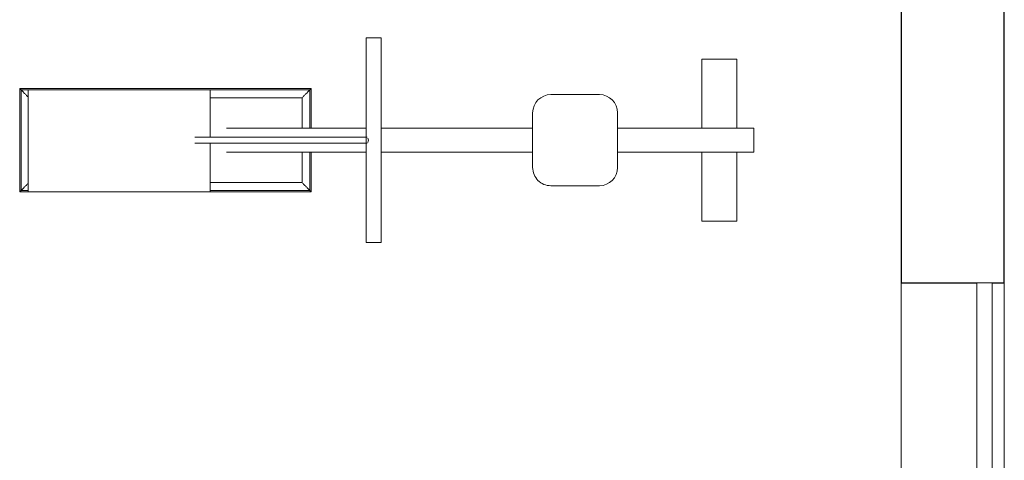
# Model space of a CAD drawing. Header units: millimetres. Extents: x -5903 to 5148, y -923 to 11622.
# Tile 36 of 37: x 1903 to 5148, y 7498 to 8949. Entities that reach past the tile are written whole.
import ezdxf

# ---------------------------------------------------------------- set-up
doc = ezdxf.new("R2010")
doc.units = ezdxf.units.MM
for name, color, linetype, lineweight in [('A-GENM-____-OTLN', 7, 'Continuous', 9), ('A-GLAZ-____-OTLN', 7, 'Continuous', 9), ('A-WALL-____-MCUT', 7, 'Continuous', 25), ('A-WALL-____-OTLN', 7, 'Continuous', 9)]:
    doc.layers.add(name, color=color, linetype=linetype, lineweight=lineweight)

# ---------------------------------------------------------------- blocks, each defined once
blk = doc.blocks.new('Window_01 - Type 2-695520-Level 1')
at = {"layer": 'A-GLAZ-____-OTLN'}
for p, q in [((-800, -80), (800, -80)), ((-800, -80), (-800, -130)), ((800, -130), (800, -80)), ((800, -130), (-800, -130))]:
    blk.add_line(p, q, dxfattribs=at)
blk = doc.blocks.new('Rowing_Machine - Rowing_Machine-952744-Level 1')
at = {"layer": 'A-GENM-____-OTLN'}
for p, q in [((227.8, 337.3), (227.8, -337.3)), ((227.8, 337.3), (277.8, 337.3)), ((277.8, -337.3), (277.8, 337.3)), ((-943.5, 267.1), (-828.5, 267.1)), ((-943.5, 267.1), (-943.5, 39.2)), ((-828.5, 267.1), (-828.5, 39.2)), ((791.8, 170), (458.7, 170)), ((458.7, 170), (463.1, 165.7)), ((458.7, 170), (458.7, 39.2)), ((791.9, 165.7), (463.1, 165.7)), ((463.1, 165.7), (463.1, 39.2)), ((791.8, 170), (791.8, 9.9)), ((791.8, 170), (1391.8, 170)), ((1415, 165.7), (1391.7, 165.7)), ((1419.4, 170), (1391.8, 170)), ((1391.8, -165.7), (1391.8, 170)), ((1415, 165.7), (1419.4, 170)), ((1415, -165.7), (1415, 165.7)), ((1419.4, -170), (1419.4, 170)), ((-330.9, 150), (-490.9, 150)), ((489.1, 139.7), (791.8, 139.7)), ((489.1, 139.7), (489.1, 39.2)), ((-550.9, 90), (-550.9, -90)), ((-270.9, -90), (-270.9, 90)), ((-1000.2, 39.2), (-550.9, 39.2)), ((-1000.2, 39.2), (-1000.2, -39.2)), ((-270.9, 39.2), (227.8, 39.2)), ((277.8, 39.2), (737.7, 39.2)), ((842.4, 10), (274.6, 10)), ((274.6, -10), (842.4, -10)), ((791.8, -10), (791.8, -165.7)), ((-550.9, -39.2), (-1000.2, -39.2)), ((-943.5, -39.2), (-943.5, -267.1)), ((-828.5, -39.2), (-828.5, -267.1)), ((227.8, -39.2), (-270.9, -39.2)), ((737.7, -39.2), (277.8, -39.2)), ((458.7, -39.2), (458.7, -170)), ((463.1, -39.2), (463.1, -165.7)), ((489.1, -39.2), (489.1, -139.7)), ((-490.9, -150), (-330.9, -150)), ((791.8, -139.7), (489.1, -139.7)), ((463.1, -165.7), (458.7, -170)), ((458.7, -170), (1419.4, -170)), ((463.1, -165.7), (791.8, -165.7)), ((1391.8, -165.7), (791.8, -165.7)), ((1391.8, -165.7), (1415, -165.7)), ((1415, -165.7), (1419.4, -170)), ((-828.5, -267.1), (-943.5, -267.1)), ((277.8, -337.3), (227.8, -337.3))]:
    blk.add_line(p, q, dxfattribs=at)
for centre, start, end in [((-490.9, 90), 90, 180), ((-330.9, 90), 360, 90), ((-490.9, -90), 180, 270), ((-330.9, -90), 270, 360)]:
    blk.add_arc(centre, 60, start, end, dxfattribs=at)
blk.add_ellipse((274.6, 0), major_axis=(0, 10), ratio=0.406737, start_param=0.785398, end_param=2.356194, dxfattribs=at)
for points, knots in [([(463.1, 165.7), (464, 164.7), (465.7, 163.1), (468.6, 160.2), (471, 157.7), (473.7, 155.1), (476.5, 152.2), (479.6, 149.2), (483.7, 145), (486.9, 141.9), (489.1, 139.7)], [-1, -1, -1, -1, -0.8, -0.7, -0.6, -0.5, -0.4, -0.3, -0.2, 0, 0, 0, 0]), ([(1391.8, 142.5), (1393, 143.7), (1395.3, 145.9), (1398.5, 149.2), (1401.6, 152.2), (1404.4, 155.1), (1407.1, 157.7), (1409.5, 160.2), (1412.4, 163.1), (1414.1, 164.8), (1415, 165.7)], [0.0870831, 0.0870831, 0.0870831, 0.0870831, 0.2, 0.3, 0.4, 0.5, 0.6, 0.7, 0.8, 1, 1, 1, 1]), ([(489.1, -139.7), (486.9, -141.8), (483.7, -145), (479.6, -149.2), (476.5, -152.2), (473.7, -155.1), (471, -157.7), (468.6, -160.2), (465.7, -163.1), (464, -164.8), (463.1, -165.7)], [0, 0, 0, 0, 0.2, 0.3, 0.4, 0.5, 0.6, 0.7, 0.8, 1, 1, 1, 1]), ([(1391.8, -142.5), (1393, -143.7), (1395.3, -145.9), (1398.5, -149.2), (1401.6, -152.2), (1404.4, -155.1), (1407.1, -157.7), (1409.5, -160.2), (1412.4, -163.1), (1414.1, -164.7), (1415, -165.7)], [0.0870831, 0.0870831, 0.0870831, 0.0870831, 0.2, 0.3, 0.4, 0.5, 0.6, 0.7, 0.8, 1, 1, 1, 1])]:
    blk.add_open_spline(points, degree=3, knots=knots, dxfattribs=at)

msp = doc.modelspace()

# ---------------------------------------------------------------- linework, layer by layer
at = {"layer": 'A-WALL-____-MCUT'}
for p, q in [((4807.6, 9242.5), (4807.6, 8082.5)), ((5147.6, 8082.5), (5147.6, 9242.5)), ((4807.6, 8082.5), (5057.6, 8082.5)), ((5107.6, 8082.5), (5147.6, 8082.5))]:
    msp.add_line(p, q, dxfattribs=at)
at = {"layer": 'A-WALL-____-OTLN'}
for p, q in [((4807.6, 6482.5), (4807.6, 8082.5)), ((5147.6, 8082.5), (5147.6, 6482.5))]:
    msp.add_line(p, q, dxfattribs=at)

# ---------------------------------------------------------------- block references
at = {"layer": 'A-GENM-____-OTLN', "rotation": 180}
msp.add_blockref('Rowing_Machine - Rowing_Machine-952744-Level 1', (3322.6, 8551.9), dxfattribs=at)
at = {"layer": 'A-GLAZ-____-OTLN', "rotation": 89.99999999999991}
msp.add_blockref('Window_01 - Type 2-695520-Level 1', (4977.6, 7282.5), dxfattribs=at)

doc.saveas('drawing.dxf')
